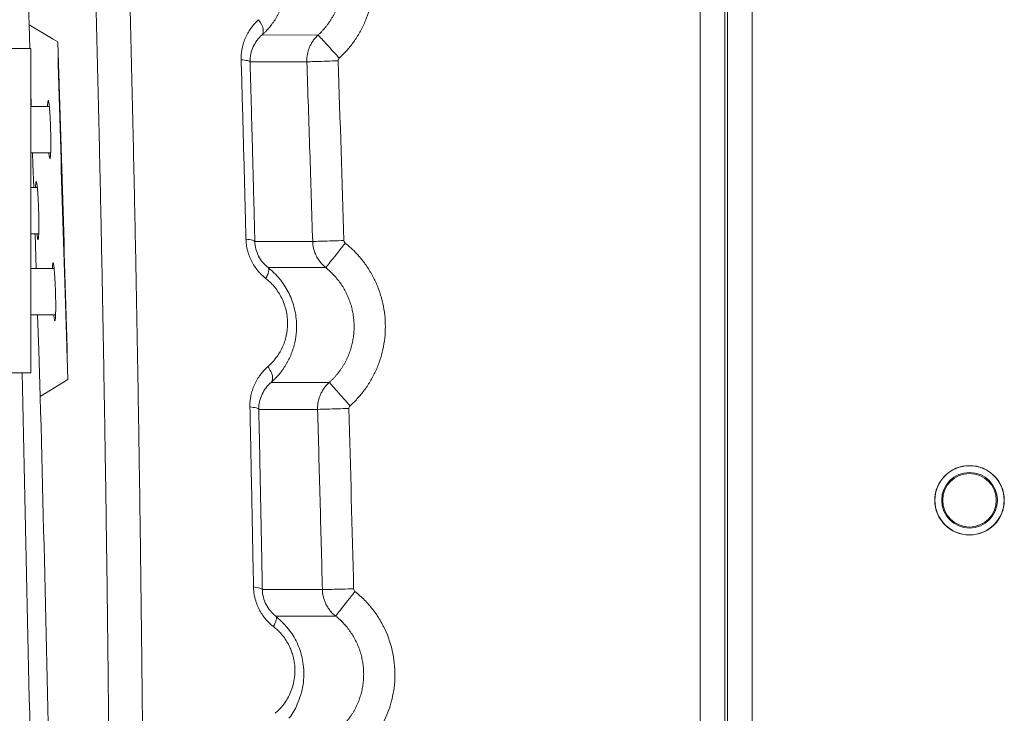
# Model space of a CAD drawing. Header units: millimetres. Extents: x 0 to 594, y 0 to 420.
# Tile 21 of 76: x 64 to 81, y 256 to 268. Entities that reach past the tile are written whole.
import ezdxf

# ---------------------------------------------------------------- set-up
doc = ezdxf.new("R2010")
doc.units = ezdxf.units.MM

msp = doc.modelspace()

# ---------------------------------------------------------------- linework, layer by layer
at = {"color": 7, "linetype": 'Continuous', "lineweight": 15}
for p, q in [((76.059, 352.309), (76.059, 240.307)), ((76.483, 352.309), (76.483, 240.307)), ((76.532, 352.309), (76.532, 240.307)), ((76.956, 352.309), (76.956, 240.304)), ((64.476, 267.518), (64.891, 267.269)), ((64.487, 267.109), (64.476, 267.518)), ((64.476, 267.518), (64.891, 267.269)), ((69.466, 267.342), (68.496, 267.34)), ((64.891, 267.269), (64.892, 267.268)), ((64.891, 267.269), (64.892, 267.268)), ((64.892, 267.268), (64.971, 267.221)), ((64.892, 267.268), (64.971, 267.221)), ((64.507, 267.109), (64.107, 267.109)), ((64.507, 267.109), (64.507, 261.509)), ((69.271, 266.878), (68.291, 266.877)), ((64.515, 266.109), (64.507, 266.384)), ((64.826, 266.109), (64.507, 266.109)), ((64.507, 265.309), (64.849, 265.309)), ((64.619, 264.709), (64.507, 264.709)), ((64.507, 263.909), (64.643, 263.909)), ((68.373, 263.777), (69.371, 263.776)), ((64.909, 263.309), (64.507, 263.309)), ((68.602, 263.326), (69.597, 263.326)), ((64.507, 262.509), (64.934, 262.509)), ((64.507, 261.509), (64.107, 261.509)), ((65.146, 261.394), (65.069, 261.347)), ((65.068, 261.346), (64.669, 261.098)), ((65.068, 261.346), (64.669, 261.098)), ((65.069, 261.347), (65.068, 261.346)), ((65.069, 261.347), (65.068, 261.346)), ((69.657, 261.343), (68.653, 261.343)), ((69.456, 260.878), (68.441, 260.878)), ((68.503, 257.766), (69.539, 257.766)), ((68.733, 257.311), (69.767, 257.31))]:
    msp.add_line(p, q, dxfattribs=at)
at = {"color": 7, "linetype": 'Continuous', "lineweight": 15, "flags": 128}
for points in [[(68.496, 267.34), (68.509, 267.36), (68.517, 267.385), (68.518, 267.415), (68.514, 267.449), (68.503, 267.486), (68.486, 267.525), (68.465, 267.565), (68.438, 267.605)], [(64.556, 264.709), (64.544, 265.11), (64.538, 265.309)], [(64.556, 264.709), (64.544, 265.11), (64.538, 265.309)], [(64.598, 263.309), (64.592, 263.505), (64.58, 263.909)], [(64.598, 263.309), (64.592, 263.505), (64.58, 263.909)], [(64.669, 261.098), (64.643, 261.9), (64.623, 262.509)], [(64.669, 261.098), (64.643, 261.9), (64.623, 262.509)], [(68.733, 257.311), (68.741, 257.3), (68.745, 257.285), (68.745, 257.267), (68.741, 257.244), (68.734, 257.219), (68.724, 257.191), (68.71, 257.161), (68.693, 257.129)]]:
    msp.add_lwpolyline(points, dxfattribs=at)
at = {"color": 7, "linetype": 'Continuous', "lineweight": 15}
for radius in [0.6, 0.597, 0.48, 0.462]:
    msp.add_circle((80.707, 259.309), radius, dxfattribs=at)
for centre, radius, start, end in [((-934.972, 234.309), 1000, 1.903036, 2.063094), ((-934.972, 234.309), 1000.485, 1.551396, 1.884891), ((1064.33, 280.268), 1000.147, 181.074671, 182.056996), ((-934.972, 234.309), 1000, 0.595017, 1.535038)]:
    msp.add_arc(centre, radius, start, end, dxfattribs=at)
for points, knots in [([(65.884, 245.508), (65.885, 245.722), (65.886, 246.148), (65.887, 246.789), (65.887, 247.431), (65.887, 248.074), (65.887, 248.717), (65.886, 249.361), (65.884, 250.006), (65.882, 250.651), (65.88, 251.298), (65.876, 251.945), (65.873, 252.592), (65.869, 253.241), (65.864, 253.89), (65.858, 254.54), (65.853, 255.191), (65.846, 255.843), (65.839, 256.495), (65.832, 257.148), (65.821, 257.999), (65.807, 259.049), (65.788, 260.297), (65.767, 261.548), (65.745, 262.8), (65.72, 264.055), (65.693, 265.31), (65.664, 266.568), (65.633, 267.828), (65.6, 269.089), (65.577, 269.931), (65.565, 270.352)], [0, 0, 0, 0, 0.02611, 0.052228, 0.078356, 0.104493, 0.13064, 0.156796, 0.182963, 0.20914, 0.235327, 0.261526, 0.287736, 0.313957, 0.34019, 0.366434, 0.392691, 0.418961, 0.445243, 0.471538, 0.497847, 0.547977, 0.598121, 0.648281, 0.698459, 0.748657, 0.798876, 0.849118, 0.899385, 0.949678, 1, 1, 1, 1]), ([(65.884, 245.508), (65.885, 245.722), (65.886, 246.148), (65.887, 246.789), (65.887, 247.431), (65.887, 248.074), (65.887, 248.717), (65.886, 249.361), (65.884, 250.006), (65.882, 250.651), (65.88, 251.298), (65.876, 251.945), (65.873, 252.592), (65.869, 253.241), (65.864, 253.89), (65.858, 254.54), (65.853, 255.191), (65.846, 255.843), (65.839, 256.495), (65.832, 257.148), (65.821, 257.999), (65.807, 259.049), (65.788, 260.297), (65.767, 261.548), (65.745, 262.8), (65.72, 264.055), (65.693, 265.31), (65.664, 266.568), (65.633, 267.828), (65.6, 269.089), (65.577, 269.931), (65.565, 270.352)], [0, 0, 0, 0, 0.02611, 0.052228, 0.078356, 0.104493, 0.13064, 0.156796, 0.182963, 0.20914, 0.235327, 0.261526, 0.287736, 0.313957, 0.34019, 0.366434, 0.392691, 0.418961, 0.445243, 0.471538, 0.497847, 0.547977, 0.598121, 0.648281, 0.698459, 0.748657, 0.798876, 0.849118, 0.899385, 0.949678, 1, 1, 1, 1]), ([(66.46, 245.257), (66.461, 245.455), (66.462, 245.852), (66.464, 246.448), (66.465, 247.045), (66.466, 247.645), (66.466, 248.245), (66.466, 248.848), (66.465, 249.451), (66.464, 250.057), (66.463, 250.664), (66.46, 251.272), (66.458, 251.882), (66.455, 252.494), (66.451, 253.107), (66.447, 253.722), (66.443, 254.338), (66.438, 254.956), (66.432, 255.575), (66.426, 256.196), (66.419, 256.818), (66.412, 257.442), (66.404, 258.067), (66.396, 258.694), (66.388, 259.323), (66.378, 259.953), (66.369, 260.584), (66.358, 261.217), (66.348, 261.851), (66.336, 262.487), (66.324, 263.124), (66.312, 263.763), (66.299, 264.404), (66.285, 265.045), (66.271, 265.689), (66.257, 266.333), (66.241, 266.979), (66.225, 267.627), (66.209, 268.276), (66.192, 268.926), (66.175, 269.578), (66.162, 270.013), (66.156, 270.231)], [0, 0, 0, 0, 0.024114, 0.048274, 0.072479, 0.09673, 0.121026, 0.145368, 0.169755, 0.194188, 0.218667, 0.24319, 0.267759, 0.292374, 0.317033, 0.341738, 0.366488, 0.391284, 0.416125, 0.441011, 0.465943, 0.49092, 0.515942, 0.54101, 0.566123, 0.591282, 0.616486, 0.641736, 0.667031, 0.692372, 0.717758, 0.74319, 0.768667, 0.79419, 0.819758, 0.845371, 0.87103, 0.896733, 0.922482, 0.948276, 0.974116, 1, 1, 1, 1]), ([(69.829, 266.942), (69.838, 266.951), (69.863, 266.974), (69.911, 267.021), (69.969, 267.084), (70.032, 267.159), (70.111, 267.265), (70.2, 267.408), (70.286, 267.588), (70.353, 267.776), (70.4, 267.971), (70.425, 268.17), (70.43, 268.436), (70.393, 268.702), (70.313, 268.958), (70.233, 269.142), (70.134, 269.317), (70.036, 269.454), (69.95, 269.555), (69.872, 269.637), (69.799, 269.704), (69.747, 269.747), (69.73, 269.76)], [0, 0, 0, 0, 0.011202, 0.032147, 0.062837, 0.091431, 0.124634, 0.186442, 0.248803, 0.311411, 0.373933, 0.436329, 0.498705, 0.623535, 0.686297, 0.749201, 0.81193, 0.874196, 0.907232, 0.93654, 0.980066, 1, 1, 1, 1]), ([(68.669, 267.531), (68.68, 267.545), (68.7, 267.572), (68.728, 267.615), (68.754, 267.658), (68.778, 267.702), (68.799, 267.745), (68.842, 267.837), (68.892, 267.983), (68.927, 268.182), (68.932, 268.409), (68.892, 268.662), (68.804, 268.882), (68.709, 269.042), (68.637, 269.139), (68.567, 269.217), (68.503, 269.28), (68.456, 269.319), (68.432, 269.339)], [0, 0, 0, 0, 0.026922, 0.053267, 0.079034, 0.104221, 0.128824, 0.152838, 0.259468, 0.359659, 0.453303, 0.592501, 0.730533, 0.797071, 0.865528, 0.907877, 0.952723, 1, 1, 1, 1]), ([(69.466, 267.342), (69.478, 267.353), (69.504, 267.377), (69.539, 267.414), (69.573, 267.452), (69.606, 267.491), (69.636, 267.532), (69.665, 267.573), (69.692, 267.615), (69.717, 267.658), (69.741, 267.702), (69.763, 267.746), (69.783, 267.791), (69.801, 267.837), (69.818, 267.883), (69.832, 267.929), (69.845, 267.976), (69.856, 268.022), (69.866, 268.07), (69.873, 268.117), (69.879, 268.164), (69.884, 268.211), (69.886, 268.258), (69.887, 268.305), (69.886, 268.366), (69.881, 268.441), (69.869, 268.53), (69.85, 268.62), (69.826, 268.709), (69.794, 268.797), (69.756, 268.883), (69.712, 268.968), (69.661, 269.05), (69.604, 269.128), (69.54, 269.203), (69.47, 269.275), (69.419, 269.317), (69.393, 269.339)], [0, 0, 0, 0, 0.022757, 0.045417, 0.067973, 0.090418, 0.112752, 0.134979, 0.157102, 0.179123, 0.201043, 0.222865, 0.244588, 0.266215, 0.287745, 0.30918, 0.33052, 0.351763, 0.37291, 0.393959, 0.414911, 0.435764, 0.456519, 0.477177, 0.497738, 0.537129, 0.576965, 0.617245, 0.657974, 0.699147, 0.740762, 0.782817, 0.825317, 0.868273, 0.911698, 0.95561, 1, 1, 1, 1]), ([(68.137, 266.912), (68.137, 266.925), (68.136, 266.952), (68.138, 266.992), (68.141, 267.031), (68.147, 267.071), (68.157, 267.131), (68.178, 267.211), (68.215, 267.305), (68.261, 267.393), (68.314, 267.472), (68.373, 267.544), (68.416, 267.585), (68.438, 267.605)], [0, 0, 0, 0, 0.048579, 0.097147, 0.145829, 0.194746, 0.244022, 0.373773, 0.504173, 0.629987, 0.75885, 0.878462, 1, 1, 1, 1]), ([(68.291, 266.877), (68.288, 266.97), (68.309, 267.061), (68.382, 267.219), (68.434, 267.286), (68.496, 267.34)], [0, 0, 0, 0, 0.5, 0.5, 1, 1, 1, 1]), ([(69.271, 266.878), (69.27, 266.885), (69.27, 266.911), (69.272, 266.956), (69.281, 267.014), (69.295, 267.073), (69.316, 267.131), (69.343, 267.188), (69.377, 267.242), (69.418, 267.295), (69.449, 267.326), (69.466, 267.341)], [0, 0, 0, 0, 0.039072, 0.149828, 0.263258, 0.379363, 0.498142, 0.619596, 0.743723, 0.870525, 1, 1, 1, 1]), ([(69.465, 267.341), (69.466, 267.34), (69.474, 267.33), (69.511, 267.29), (69.539, 267.259), (69.61, 267.182), (69.653, 267.136), (69.741, 267.039), (69.787, 266.989), (69.829, 266.942)], [0, 0, 0, 0, 0.25, 0.25, 0.5, 0.5, 0.75, 0.75, 1, 1, 1, 1]), ([(68.22, 263.815), (68.215, 264.021), (68.204, 264.432), (68.188, 265.051), (68.172, 265.67), (68.155, 266.29), (68.143, 266.705), (68.137, 266.912)], [0, 0, 0, 0, 0.19949, 0.399234, 0.599233, 0.799488, 1, 1, 1, 1]), ([(68.291, 266.877), (68.289, 266.885), (68.274, 266.892), (68.219, 266.905), (68.18, 266.909), (68.137, 266.912)], [0, 0, 0, 0, 0.5, 0.5, 1, 1, 1, 1]), ([(68.373, 263.777), (68.368, 263.99), (68.359, 264.36), (68.346, 264.831), (68.338, 265.134), (68.328, 265.539), (68.316, 265.972), (68.302, 266.489), (68.294, 266.748), (68.291, 266.877)], [0, 0, 0, 0, 0.206323, 0.358398, 0.456224, 0.499802, 0.749849, 0.874925, 1, 1, 1, 1]), ([(69.271, 266.878), (69.273, 266.878), (69.286, 266.878), (69.341, 266.88), (69.383, 266.882), (69.488, 266.885), (69.55, 266.887), (69.681, 266.892), (69.748, 266.894), (69.81, 266.896)], [0, 0, 0, 0, 0.25, 0.25, 0.5, 0.5, 0.75, 0.75, 1, 1, 1, 1]), ([(69.371, 263.776), (69.355, 264.293), (69.322, 265.327), (69.288, 266.361), (69.271, 266.878)], [0, 0, 0, 0, 0.499575, 1, 1, 1, 1]), ([(64.848, 265.709), (64.848, 265.723), (64.847, 265.765), (64.844, 265.833), (64.84, 265.912), (64.836, 265.985), (64.832, 266.051), (64.827, 266.107), (64.822, 266.152), (64.817, 266.185), (64.812, 266.205), (64.808, 266.212), (64.803, 266.204), (64.8, 266.183), (64.797, 266.152), (64.796, 266.122), (64.795, 266.109)], [0, 0, 0, 0, 0.037491, 0.112641, 0.187791, 0.26294, 0.338089, 0.413238, 0.488387, 0.563536, 0.638685, 0.713835, 0.788984, 0.864134, 0.939242, 1, 1, 1, 1]), ([(64.848, 265.709), (64.848, 265.723), (64.847, 265.765), (64.844, 265.833), (64.84, 265.912), (64.836, 265.985), (64.832, 266.051), (64.827, 266.107), (64.822, 266.152), (64.817, 266.185), (64.812, 266.205), (64.808, 266.212), (64.803, 266.204), (64.8, 266.183), (64.797, 266.152), (64.796, 266.122), (64.795, 266.109)], [0, 0, 0, 0, 0.037491, 0.112641, 0.187791, 0.26294, 0.338089, 0.413238, 0.488387, 0.563536, 0.638685, 0.713835, 0.788984, 0.864134, 0.939242, 1, 1, 1, 1]), ([(64.818, 265.309), (64.819, 265.293), (64.823, 265.263), (64.828, 265.232), (64.832, 265.212), (64.837, 265.207), (64.841, 265.216), (64.845, 265.238), (64.848, 265.273), (64.85, 265.32), (64.851, 265.378), (64.852, 265.445), (64.852, 265.519), (64.851, 265.607), (64.849, 265.672), (64.848, 265.709)], [0, 0, 0, 0, 0.073335, 0.1484, 0.223464, 0.298529, 0.373594, 0.448659, 0.523725, 0.598791, 0.673857, 0.748924, 0.82399, 0.899056, 1, 1, 1, 1]), ([(64.818, 265.309), (64.819, 265.294), (64.823, 265.263), (64.828, 265.232), (64.832, 265.212), (64.837, 265.207), (64.841, 265.216), (64.845, 265.238), (64.848, 265.273), (64.85, 265.32), (64.851, 265.378), (64.852, 265.445), (64.852, 265.519), (64.851, 265.607), (64.849, 265.672), (64.848, 265.709)], [0, 0, 0, 0, 0.074758, 0.149707, 0.224656, 0.299606, 0.374556, 0.449506, 0.524456, 0.599407, 0.674358, 0.749309, 0.82426, 0.899211, 1, 1, 1, 1]), ([(64.642, 264.309), (64.641, 264.323), (64.64, 264.365), (64.637, 264.433), (64.634, 264.512), (64.629, 264.585), (64.625, 264.651), (64.62, 264.707), (64.615, 264.752), (64.61, 264.785), (64.605, 264.805), (64.6, 264.812), (64.596, 264.804), (64.593, 264.783), (64.59, 264.752), (64.589, 264.722), (64.588, 264.709)], [0, 0, 0, 0, 0.037495, 0.112652, 0.187809, 0.262966, 0.338122, 0.413279, 0.488435, 0.563591, 0.638748, 0.713904, 0.789061, 0.864211, 0.939311, 1, 1, 1, 1]), ([(64.642, 264.309), (64.641, 264.323), (64.64, 264.365), (64.637, 264.433), (64.634, 264.512), (64.629, 264.585), (64.625, 264.651), (64.62, 264.707), (64.615, 264.752), (64.61, 264.785), (64.605, 264.805), (64.6, 264.812), (64.596, 264.804), (64.593, 264.783), (64.59, 264.752), (64.589, 264.722), (64.588, 264.709)], [0, 0, 0, 0, 0.037495, 0.112652, 0.187809, 0.262966, 0.338122, 0.413279, 0.488435, 0.563591, 0.638748, 0.713904, 0.789061, 0.864211, 0.939311, 1, 1, 1, 1]), ([(64.612, 263.909), (64.614, 263.894), (64.617, 263.863), (64.622, 263.832), (64.627, 263.812), (64.631, 263.807), (64.635, 263.816), (64.639, 263.838), (64.642, 263.873), (64.644, 263.92), (64.645, 263.978), (64.646, 264.044), (64.646, 264.119), (64.645, 264.207), (64.643, 264.272), (64.642, 264.309)], [0, 0, 0, 0, 0.0747407, 0.1496862, 0.2246318, 0.2995777, 0.3745239, 0.4494705, 0.5244175, 0.5993647, 0.6743122, 0.7492598, 0.8242074, 0.8991548, 1, 1, 1, 1]), ([(64.612, 263.909), (64.614, 263.894), (64.617, 263.863), (64.622, 263.832), (64.627, 263.812), (64.631, 263.807), (64.635, 263.816), (64.639, 263.838), (64.642, 263.873), (64.644, 263.92), (64.645, 263.978), (64.646, 264.044), (64.646, 264.119), (64.645, 264.207), (64.643, 264.272), (64.642, 264.309)], [0, 0, 0, 0, 0.0747407, 0.1496862, 0.2246318, 0.2995777, 0.3745239, 0.4494705, 0.5244175, 0.5993647, 0.6743122, 0.7492598, 0.8242074, 0.8991548, 1, 1, 1, 1]), ([(68.561, 263.139), (68.551, 263.147), (68.531, 263.163), (68.503, 263.188), (68.476, 263.214), (68.45, 263.242), (68.411, 263.286), (68.363, 263.351), (68.312, 263.439), (68.272, 263.532), (68.246, 263.617), (68.231, 263.691), (68.223, 263.753), (68.221, 263.794), (68.22, 263.815)], [0, 0, 0, 0, 0.050196, 0.099907, 0.149231, 0.198273, 0.247135, 0.378094, 0.507064, 0.634669, 0.762655, 0.84144, 0.920379, 1, 1, 1, 1]), ([(68.373, 263.777), (68.371, 263.785), (68.357, 263.793), (68.303, 263.807), (68.263, 263.812), (68.22, 263.815)], [0, 0, 0, 0, 0.5, 0.5, 1, 1, 1, 1]), ([(68.602, 263.326), (68.536, 263.377), (68.479, 263.444), (68.418, 263.562), (68.402, 263.604), (68.38, 263.689), (68.374, 263.733), (68.373, 263.777)], [0, 0, 0, 0, 0.5, 0.5, 0.75, 0.75, 1, 1, 1, 1]), ([(69.371, 263.776), (69.373, 263.777), (69.387, 263.777), (69.441, 263.779), (69.483, 263.78), (69.588, 263.783), (69.65, 263.785), (69.781, 263.789), (69.848, 263.791), (69.91, 263.793)], [0, 0, 0, 0, 0.25, 0.25, 0.5, 0.5, 0.75, 0.75, 1, 1, 1, 1]), ([(69.597, 263.326), (69.588, 263.333), (69.57, 263.347), (69.545, 263.371), (69.522, 263.396), (69.5, 263.422), (69.48, 263.449), (69.462, 263.476), (69.445, 263.505), (69.43, 263.534), (69.417, 263.563), (69.405, 263.593), (69.395, 263.623), (69.387, 263.654), (69.38, 263.685), (69.376, 263.715), (69.372, 263.746), (69.371, 263.766), (69.371, 263.776)], [0, 0, 0, 0, 0.066368, 0.13222, 0.197557, 0.262378, 0.326683, 0.390472, 0.453746, 0.516504, 0.578746, 0.640472, 0.701683, 0.762378, 0.822557, 0.88222, 0.941368, 1, 1, 1, 1]), ([(69.597, 263.326), (69.598, 263.327), (69.606, 263.337), (69.639, 263.379), (69.665, 263.411), (69.73, 263.494), (69.77, 263.543), (69.851, 263.646), (69.894, 263.699), (69.933, 263.748)], [0, 0, 0, 0, 0.25, 0.25, 0.5, 0.5, 0.75, 0.75, 1, 1, 1, 1]), ([(70.016, 260.94), (70.024, 260.948), (70.05, 260.971), (70.098, 261.017), (70.157, 261.079), (70.221, 261.153), (70.301, 261.258), (70.391, 261.4), (70.479, 261.578), (70.548, 261.766), (70.597, 261.96), (70.623, 262.158), (70.63, 262.424), (70.594, 262.69), (70.515, 262.946), (70.436, 263.13), (70.337, 263.305), (70.239, 263.442), (70.153, 263.543), (70.074, 263.625), (70.002, 263.692), (69.949, 263.735), (69.933, 263.748)], [0, 0, 0, 0, 0.011062, 0.031986, 0.062774, 0.091328, 0.124499, 0.186248, 0.248573, 0.311158, 0.373661, 0.436043, 0.498413, 0.623265, 0.686057, 0.748999, 0.81177, 0.874074, 0.90714, 0.936465, 0.98017, 1, 1, 1, 1]), ([(64.932, 262.909), (64.932, 262.923), (64.93, 262.965), (64.928, 263.033), (64.924, 263.112), (64.919, 263.185), (64.915, 263.251), (64.91, 263.307), (64.905, 263.352), (64.899, 263.385), (64.895, 263.405), (64.89, 263.412), (64.886, 263.404), (64.882, 263.383), (64.88, 263.352), (64.878, 263.322), (64.878, 263.309)], [0, 0, 0, 0, 0.037499, 0.112663, 0.187828, 0.262992, 0.338155, 0.413319, 0.488482, 0.563646, 0.63881, 0.713974, 0.789138, 0.86428, 0.93937, 1, 1, 1, 1]), ([(64.932, 262.909), (64.932, 262.923), (64.93, 262.965), (64.928, 263.033), (64.924, 263.112), (64.919, 263.185), (64.915, 263.251), (64.91, 263.307), (64.905, 263.352), (64.899, 263.385), (64.895, 263.405), (64.89, 263.412), (64.886, 263.404), (64.882, 263.383), (64.88, 263.352), (64.878, 263.322), (64.878, 263.309)], [0, 0, 0, 0, 0.037499, 0.112663, 0.187828, 0.262992, 0.338155, 0.413319, 0.488482, 0.563646, 0.63881, 0.713974, 0.789138, 0.86428, 0.93937, 1, 1, 1, 1]), ([(68.602, 263.326), (68.609, 263.32), (68.613, 263.31), (68.615, 263.288), (68.614, 263.276), (68.608, 263.245), (68.603, 263.227), (68.586, 263.186), (68.574, 263.163), (68.561, 263.139)], [0, 0, 0, 0, 0.25, 0.25, 0.5, 0.5, 0.75, 0.75, 1, 1, 1, 1]), ([(68.829, 261.531), (68.84, 261.545), (68.86, 261.572), (68.889, 261.615), (68.915, 261.658), (68.939, 261.7), (68.961, 261.743), (69.004, 261.835), (69.055, 261.979), (69.091, 262.177), (69.098, 262.401), (69.059, 262.65), (68.974, 262.868), (68.881, 263.026), (68.81, 263.122), (68.74, 263.201), (68.675, 263.266), (68.627, 263.305), (68.602, 263.326)], [0, 0, 0, 0, 0.027262, 0.053895, 0.079897, 0.105266, 0.129997, 0.154086, 0.261518, 0.3618, 0.454803, 0.593013, 0.728761, 0.7949, 0.862793, 0.906075, 0.951834, 1, 1, 1, 1]), ([(69.657, 261.343), (69.67, 261.355), (69.695, 261.378), (69.731, 261.414), (69.765, 261.452), (69.798, 261.49), (69.829, 261.53), (69.858, 261.571), (69.886, 261.612), (69.912, 261.655), (69.936, 261.698), (69.958, 261.742), (69.978, 261.786), (69.997, 261.831), (70.014, 261.877), (70.029, 261.923), (70.042, 261.969), (70.053, 262.016), (70.063, 262.062), (70.071, 262.109), (70.078, 262.156), (70.082, 262.203), (70.085, 262.25), (70.086, 262.296), (70.085, 262.357), (70.081, 262.432), (70.069, 262.521), (70.051, 262.61), (70.027, 262.698), (69.996, 262.786), (69.958, 262.872), (69.914, 262.956), (69.864, 263.038), (69.807, 263.116), (69.743, 263.191), (69.673, 263.262), (69.622, 263.304), (69.597, 263.326)], [0, 0, 0, 0, 0.0227546, 0.045412, 0.0679645, 0.0904056, 0.1127356, 0.1349581, 0.157076, 0.1790915, 0.2010063, 0.2228217, 0.2445391, 0.2661596, 0.2876841, 0.3091131, 0.3304464, 0.3516836, 0.3728241, 0.3938672, 0.4148123, 0.435659, 0.4564073, 0.4770581, 0.4976118, 0.536997, 0.5768287, 0.6171088, 0.6578393, 0.6990184, 0.7406425, 0.7827098, 0.8252251, 0.8681988, 0.9116441, 0.9555802, 1, 1, 1, 1]), ([(68.599, 261.617), (68.61, 261.626), (68.63, 261.644), (68.659, 261.673), (68.687, 261.702), (68.713, 261.733), (68.751, 261.781), (68.798, 261.85), (68.847, 261.943), (68.887, 262.041), (68.926, 262.18), (68.946, 262.363), (68.925, 262.551), (68.882, 262.695), (68.838, 262.799), (68.783, 262.897), (68.725, 262.977), (68.669, 263.042), (68.617, 263.093), (68.579, 263.124), (68.561, 263.139)], [0, 0, 0, 0, 0.025622, 0.051037, 0.076281, 0.10139, 0.126402, 0.189765, 0.252331, 0.315505, 0.377839, 0.502489, 0.626675, 0.688735, 0.7509, 0.812782, 0.875243, 0.916431, 0.957926, 1, 1, 1, 1]), ([(64.903, 262.509), (64.905, 262.494), (64.908, 262.463), (64.913, 262.432), (64.918, 262.412), (64.922, 262.407), (64.926, 262.416), (64.93, 262.438), (64.933, 262.473), (64.935, 262.52), (64.936, 262.578), (64.937, 262.644), (64.936, 262.719), (64.935, 262.807), (64.933, 262.872), (64.932, 262.909)], [0, 0, 0, 0, 0.074702, 0.149643, 0.224585, 0.299526, 0.374468, 0.44941, 0.524353, 0.599296, 0.674239, 0.749182, 0.824125, 0.899068, 1, 1, 1, 1]), ([(64.903, 262.509), (64.905, 262.494), (64.908, 262.463), (64.913, 262.432), (64.918, 262.412), (64.922, 262.407), (64.926, 262.416), (64.93, 262.438), (64.933, 262.473), (64.935, 262.52), (64.936, 262.578), (64.937, 262.644), (64.936, 262.719), (64.935, 262.807), (64.933, 262.872), (64.932, 262.909)], [0, 0, 0, 0, 0.074702, 0.149643, 0.224585, 0.299526, 0.374468, 0.44941, 0.524353, 0.599296, 0.674239, 0.749182, 0.824125, 0.899068, 1, 1, 1, 1]), ([(68.288, 260.92), (68.288, 260.932), (68.287, 260.956), (68.289, 260.991), (68.291, 261.026), (68.296, 261.062), (68.305, 261.117), (68.322, 261.19), (68.355, 261.282), (68.398, 261.372), (68.447, 261.45), (68.497, 261.514), (68.546, 261.568), (68.581, 261.601), (68.599, 261.617)], [0, 0, 0, 0, 0.042654, 0.08533, 0.128115, 0.171092, 0.214344, 0.33159, 0.450765, 0.579735, 0.711624, 0.806595, 0.902551, 1, 1, 1, 1]), ([(68.653, 261.343), (68.666, 261.355), (68.674, 261.372), (68.68, 261.412), (68.679, 261.434), (68.671, 261.478), (68.662, 261.503), (68.637, 261.558), (68.62, 261.588), (68.599, 261.617)], [0, 0, 0, 0, 0.25, 0.25, 0.5, 0.5, 0.75, 0.75, 1, 1, 1, 1]), ([(68.441, 260.878), (68.439, 260.972), (68.461, 261.064), (68.537, 261.222), (68.59, 261.289), (68.653, 261.343)], [0, 0, 0, 0, 0.5, 0.5, 1, 1, 1, 1]), ([(69.456, 260.878), (69.456, 260.884), (69.456, 260.91), (69.458, 260.956), (69.467, 261.016), (69.483, 261.076), (69.505, 261.135), (69.533, 261.193), (69.568, 261.247), (69.609, 261.298), (69.641, 261.328), (69.657, 261.343)], [0, 0, 0, 0, 0.032157, 0.147626, 0.26467, 0.383288, 0.503481, 0.625249, 0.748591, 0.873508, 1, 1, 1, 1]), ([(69.657, 261.343), (69.658, 261.342), (69.667, 261.333), (69.703, 261.292), (69.73, 261.261), (69.8, 261.183), (69.842, 261.136), (69.929, 261.038), (69.974, 260.987), (70.016, 260.94)], [0, 0, 0, 0, 0.25, 0.25, 0.5, 0.5, 0.75, 0.75, 1, 1, 1, 1]), ([(68.35, 257.812), (68.346, 258.019), (68.338, 258.432), (68.326, 259.052), (68.314, 259.673), (68.301, 260.296), (68.292, 260.712), (68.288, 260.92)], [0, 0, 0, 0, 0.199363, 0.399044, 0.599043, 0.799362, 1, 1, 1, 1]), ([(68.441, 260.878), (68.439, 260.887), (68.424, 260.896), (68.37, 260.911), (68.33, 260.916), (68.288, 260.92)], [0, 0, 0, 0, 0.5, 0.5, 1, 1, 1, 1]), ([(68.503, 257.766), (68.502, 257.831), (68.499, 257.961), (68.494, 258.219), (68.486, 258.673), (68.473, 259.321), (68.46, 259.985), (68.449, 260.504), (68.443, 260.764), (68.441, 260.878)], [0, 0, 0, 0, 0.062451, 0.124906, 0.24984, 0.499796, 0.749855, 0.89028, 1, 1, 1, 1]), ([(69.456, 260.878), (69.458, 260.878), (69.472, 260.879), (69.527, 260.88), (69.569, 260.881), (69.673, 260.884), (69.736, 260.886), (69.866, 260.89), (69.933, 260.892), (69.996, 260.893)], [0, 0, 0, 0, 0.25, 0.25, 0.5, 0.5, 0.75, 0.75, 1, 1, 1, 1]), ([(69.539, 257.766), (69.526, 258.285), (69.499, 259.322), (69.47, 260.359), (69.456, 260.878)], [0, 0, 0, 0, 0.499749, 1, 1, 1, 1]), ([(68.693, 257.129), (68.682, 257.138), (68.66, 257.155), (68.629, 257.184), (68.599, 257.213), (68.558, 257.258), (68.51, 257.319), (68.457, 257.404), (68.42, 257.482), (68.395, 257.549), (68.378, 257.606), (68.363, 257.67), (68.353, 257.741), (68.351, 257.788), (68.35, 257.812)], [0, 0, 0, 0, 0.055163, 0.109792, 0.164029, 0.218017, 0.341598, 0.462317, 0.594679, 0.662496, 0.729553, 0.818364, 0.90824, 1, 1, 1, 1]), ([(68.503, 257.766), (68.501, 257.776), (68.486, 257.786), (68.432, 257.802), (68.393, 257.809), (68.35, 257.812)], [0, 0, 0, 0, 0.5, 0.5, 1, 1, 1, 1]), ([(69.539, 257.766), (69.541, 257.766), (69.555, 257.767), (69.609, 257.768), (69.651, 257.769), (69.756, 257.772), (69.818, 257.773), (69.949, 257.777), (70.016, 257.778), (70.078, 257.78)], [0, 0, 0, 0, 0.25, 0.25, 0.5, 0.5, 0.75, 0.75, 1, 1, 1, 1]), ([(68.733, 257.311), (68.666, 257.362), (68.608, 257.43), (68.547, 257.55), (68.531, 257.592), (68.509, 257.679), (68.503, 257.723), (68.503, 257.766)], [0, 0, 0, 0, 0.5, 0.5, 0.75, 0.75, 1, 1, 1, 1]), ([(69.767, 257.31), (69.758, 257.318), (69.74, 257.332), (69.714, 257.356), (69.691, 257.381), (69.669, 257.408), (69.648, 257.435), (69.63, 257.463), (69.613, 257.491), (69.598, 257.521), (69.584, 257.551), (69.573, 257.581), (69.563, 257.612), (69.555, 257.643), (69.548, 257.673), (69.543, 257.704), (69.54, 257.735), (69.539, 257.756), (69.539, 257.766)], [0, 0, 0, 0, 0.066512, 0.132489, 0.197931, 0.262838, 0.32721, 0.391047, 0.45435, 0.517117, 0.57935, 0.641048, 0.70221, 0.762838, 0.822931, 0.882489, 0.941512, 1, 1, 1, 1]), ([(69.767, 257.31), (69.768, 257.311), (69.776, 257.322), (69.809, 257.364), (69.835, 257.397), (69.9, 257.479), (69.939, 257.528), (70.02, 257.632), (70.062, 257.685), (70.101, 257.734)], [0, 0, 0, 0, 0.25, 0.25, 0.5, 0.5, 0.75, 0.75, 1, 1, 1, 1]), ([(70.168, 254.939), (70.181, 254.951), (70.208, 254.974), (70.247, 255.011), (70.291, 255.055), (70.34, 255.108), (70.41, 255.19), (70.492, 255.302), (70.579, 255.447), (70.655, 255.608), (70.741, 255.848), (70.803, 256.186), (70.782, 256.616), (70.677, 256.972), (70.54, 257.238), (70.415, 257.423), (70.294, 257.562), (70.199, 257.652), (70.143, 257.701), (70.114, 257.724), (70.101, 257.734)], [0, 0, 0, 0, 0.016843, 0.033687, 0.050529, 0.075114, 0.10131, 0.152592, 0.205276, 0.260678, 0.319367, 0.445336, 0.580646, 0.721066, 0.791622, 0.861352, 0.930295, 0.964951, 0.984894, 1, 1, 1, 1]), ([(68.959, 255.547), (68.963, 255.551), (69.027, 255.618), (69.123, 255.81), (69.222, 256.116), (69.225, 256.452), (69.151, 256.752), (69.005, 257.054), (68.835, 257.215), (68.733, 257.311)], [0, 0, 0, 0, 0.009056, 0.149383, 0.330511, 0.507015, 0.648208, 0.789434, 1, 1, 1, 1]), ([(69.816, 255.348), (69.828, 255.359), (69.853, 255.381), (69.889, 255.416), (69.923, 255.451), (69.955, 255.488), (69.986, 255.526), (70.015, 255.565), (70.042, 255.605), (70.068, 255.646), (70.092, 255.687), (70.114, 255.729), (70.135, 255.772), (70.154, 255.815), (70.171, 255.858), (70.186, 255.902), (70.2, 255.946), (70.212, 255.991), (70.223, 256.035), (70.232, 256.08), (70.239, 256.125), (70.244, 256.17), (70.25, 256.229), (70.252, 256.305), (70.249, 256.396), (70.24, 256.487), (70.223, 256.579), (70.2, 256.67), (70.17, 256.76), (70.133, 256.848), (70.089, 256.934), (70.038, 257.018), (69.98, 257.098), (69.916, 257.174), (69.845, 257.246), (69.793, 257.289), (69.767, 257.31)], [0, 0, 0, 0, 0.022279, 0.044448, 0.0665, 0.088428, 0.110232, 0.131917, 0.153484, 0.174937, 0.196277, 0.217504, 0.238621, 0.259628, 0.280527, 0.301317, 0.322, 0.342575, 0.363041, 0.383399, 0.403647, 0.423785, 0.443814, 0.484052, 0.524713, 0.565795, 0.607298, 0.649222, 0.691568, 0.734334, 0.777519, 0.821125, 0.865163, 0.909645, 0.95459, 1, 1, 1, 1]), ([(68.722, 255.631), (68.732, 255.64), (68.751, 255.656), (68.779, 255.683), (68.806, 255.711), (68.832, 255.739), (68.873, 255.788), (68.924, 255.861), (68.981, 255.968), (69.026, 256.087), (69.056, 256.22), (69.067, 256.356), (69.06, 256.488), (69.038, 256.602), (69.008, 256.697), (68.973, 256.782), (68.927, 256.869), (68.872, 256.95), (68.814, 257.019), (68.756, 257.078), (68.714, 257.112), (68.693, 257.129)], [0, 0, 0, 0, 0.024827, 0.049435, 0.073857, 0.098125, 0.122273, 0.193668, 0.264022, 0.342512, 0.423036, 0.50193, 0.575753, 0.647201, 0.694399, 0.741651, 0.800181, 0.859107, 0.90562, 0.952444, 1, 1, 1, 1])]:
    msp.add_open_spline(points, degree=3, knots=knots, dxfattribs=at)
at = {"color": 8, "linetype": 'Continuous', "lineweight": 15}
for points, knots in [([(68.496, 267.34), (68.508, 267.352), (68.532, 267.374), (68.565, 267.407), (68.596, 267.44), (68.623, 267.471), (68.647, 267.501), (68.662, 267.521), (68.669, 267.531)], [0, 0, 0, 0, 0.196194, 0.38062, 0.553244, 0.714039, 0.862974, 1, 1, 1, 1]), ([(68.653, 261.343), (68.666, 261.355), (68.691, 261.377), (68.726, 261.411), (68.756, 261.443), (68.784, 261.474), (68.808, 261.503), (68.822, 261.522), (68.829, 261.531)], [0, 0, 0, 0, 0.202904, 0.391366, 0.565345, 0.724808, 0.869711, 1, 1, 1, 1])]:
    msp.add_open_spline(points, degree=3, knots=knots, dxfattribs=at)
at = {"color": 7, "linetype": 'Continuous', "lineweight": 15}
for points in [[(65.146, 261.394), (65.078, 263.456), (65.027, 265.158), (64.971, 267.22)], [(64.971, 267.217), (65.035, 265.277), (65.093, 263.337), (65.146, 261.396)], [(69.81, 266.896), (69.809, 266.913), (69.817, 266.931), (69.829, 266.942)], [(69.91, 263.793), (69.878, 264.827), (69.845, 265.862), (69.81, 266.896)], [(69.933, 263.748), (69.919, 263.759), (69.911, 263.776), (69.91, 263.793)], [(69.996, 260.893), (69.995, 260.911), (70.003, 260.928), (70.016, 260.94)], [(70.078, 257.78), (70.052, 258.818), (70.025, 259.856), (69.996, 260.893)], [(70.101, 257.734), (70.087, 257.745), (70.079, 257.762), (70.078, 257.78)]]:
    msp.add_open_spline(points, degree=3, dxfattribs=at)

doc.saveas('drawing.dxf')
